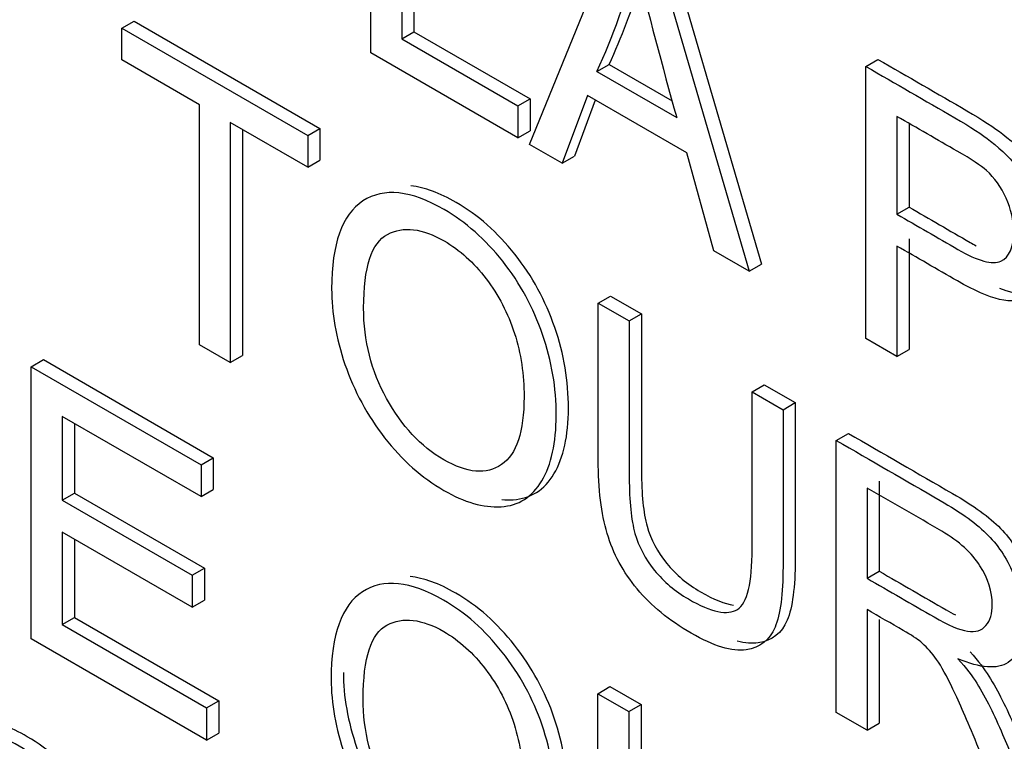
# Model space of a CAD drawing. Header units: inches. Extents: x 1 to 240, y -1 to 159.
# Tile 99 of 108: x 226.26 to 226.546, y 127.406 to 127.615. Entities that reach past the tile are written whole.
import ezdxf

# ---------------------------------------------------------------- set-up
doc = ezdxf.new("R2010")
doc.units = ezdxf.units.IN
doc.header["$MEASUREMENT"] = 0
doc.layers.add('Default', color=7, linetype='Continuous')
doc.layers.add('LAB20180', color=7, linetype='Continuous')

# ---------------------------------------------------------------- blocks, each defined once
blk = doc.blocks.new('SE1')
at = {"layer": 'LAB20180', "color": 7, "linetype": 'Continuous'}
for p, q in [((226.3620321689, 127.6056831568), (226.3620321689, 127.6847040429)), ((226.3745829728, 127.6815403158), (226.3745829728, 127.6117727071)), ((226.3710474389, 127.6794990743), (226.3710474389, 127.6097314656)), ((226.4081102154, 127.5790799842), (226.4341998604, 127.6430380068)), ((226.4477068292, 127.6393222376), (226.4754811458, 127.5442658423)), ((226.4441712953, 127.6372809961), (226.4719456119, 127.5422246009)), ((226.2898189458, 127.6128360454), (226.2933544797, 127.6148772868)), ((226.2898189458, 127.603582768), (226.2898189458, 127.6128360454)), ((226.2898189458, 127.6128360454), (226.3437739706, 127.5816850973)), ((226.2933544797, 127.6148772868), (226.3473095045, 127.5837263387)), ((226.3710474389, 127.6097314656), (226.3745829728, 127.6117727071)), ((226.3710474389, 127.6097314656), (226.4047864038, 127.5902522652)), ((226.3745829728, 127.6117727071), (226.4083219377, 127.5922935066)), ((226.4047864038, 127.5809989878), (226.3620321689, 127.6056831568)), ((226.3123115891, 127.5905966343), (226.2898189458, 127.603582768)), ((226.427688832, 127.600215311), (226.431224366, 127.6022565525)), ((226.431224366, 127.6022565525), (226.4495556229, 127.5916729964)), ((226.5057756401, 127.6017137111), (226.509311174, 127.6037549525)), ((226.5057756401, 127.522692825), (226.5057756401, 127.6017137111)), ((226.427688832, 127.600215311), (226.4508644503, 127.5868348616)), ((226.4249569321, 127.593275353), (226.4176263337, 127.5735858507)), ((226.453778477, 127.5766352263), (226.4249569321, 127.593275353)), ((226.3123115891, 127.5208816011), (226.3123115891, 127.5905966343)), ((226.4047864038, 127.5902522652), (226.4083219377, 127.5922935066)), ((226.4047864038, 127.5902522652), (226.4047864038, 127.5809989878)), ((226.4083219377, 127.5922935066), (226.4083219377, 127.5830402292)), ((226.4272414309, 127.591956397), (226.4211618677, 127.5756270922)), ((226.5147909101, 127.5872028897), (226.5147909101, 127.5588121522)), ((226.3437739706, 127.5724318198), (226.3212813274, 127.5854179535)), ((226.3212813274, 127.5854179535), (226.3212813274, 127.5157029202)), ((226.518326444, 127.5851497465), (226.518326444, 127.5608533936)), ((226.3248168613, 127.583376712), (226.3248168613, 127.5177441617)), ((226.3437739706, 127.5816850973), (226.3473095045, 127.5837263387)), ((226.3437739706, 127.5816850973), (226.3437739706, 127.5724318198)), ((226.3473095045, 127.5837263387), (226.3473095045, 127.5744730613)), ((226.4047864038, 127.5809989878), (226.4083219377, 127.5830402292)), ((226.4176263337, 127.5735858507), (226.4081102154, 127.5790799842)), ((226.4176263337, 127.5735858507), (226.4211618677, 127.5756270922)), ((226.4616099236, 127.5481919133), (226.453778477, 127.5766352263)), ((226.3437739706, 127.5724318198), (226.3473095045, 127.5744730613)), ((226.5147909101, 127.5588121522), (226.518326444, 127.5608533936)), ((226.5147909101, 127.5495588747), (226.5147909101, 127.5174878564)), ((226.518326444, 127.5516001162), (226.518326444, 127.5195290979)), ((226.4719456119, 127.5422246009), (226.4616099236, 127.5481919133)), ((226.4719456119, 127.5422246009), (226.4754811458, 127.5442658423)), ((226.428098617, 127.53300024), (226.431634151, 127.5350414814)), ((226.428098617, 127.53300024), (226.437113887, 127.5277952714)), ((226.431634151, 127.5350414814), (226.4406494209, 127.5298365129)), ((226.437113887, 127.5277952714), (226.4406494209, 127.5298365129)), ((226.5147909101, 127.5174878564), (226.5057756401, 127.522692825)), ((226.3212813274, 127.5157029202), (226.3123115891, 127.5208816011)), ((226.5147909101, 127.5174878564), (226.518326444, 127.5195290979)), ((226.2635016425, 127.5145226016), (226.2670371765, 127.5165638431)), ((226.2670371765, 127.5165638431), (226.3163479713, 127.4880942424)), ((226.3212813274, 127.5157029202), (226.3248168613, 127.5177441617)), ((226.2635016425, 127.4355017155), (226.2635016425, 127.5145226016)), ((226.2635016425, 127.5145226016), (226.3128124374, 127.4860530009)), ((226.4727651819, 127.5072119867), (226.4763007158, 127.5092532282)), ((226.4727651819, 127.5072119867), (226.4817349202, 127.5020333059)), ((226.4763007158, 127.5092532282), (226.4852704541, 127.5040745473)), ((226.4817349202, 127.5020333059), (226.4852704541, 127.5040745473)), ((226.3128124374, 127.4767997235), (226.2724713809, 127.5000906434)), ((226.2724713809, 127.5000906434), (226.2724713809, 127.4758007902)), ((226.2760069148, 127.4980494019), (226.2760069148, 127.4778420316)), ((226.4971701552, 127.4931217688), (226.5007056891, 127.4951630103)), ((226.4971701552, 127.4141534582), (226.4971701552, 127.4931217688)), ((226.3128124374, 127.4860530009), (226.3163479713, 127.4880942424)), ((226.3163479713, 127.4880942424), (226.3163479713, 127.478840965)), ((226.3128124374, 127.4860530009), (226.3128124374, 127.4767997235)), ((226.5096754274, 127.4813093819), (226.5096754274, 127.4551268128)), ((226.3128124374, 127.4767997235), (226.3163479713, 127.478840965)), ((226.5061398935, 127.4792681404), (226.5061398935, 127.4530855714)), ((226.2724713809, 127.4758007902), (226.2760069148, 127.4778420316)), ((226.2724713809, 127.4758007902), (226.3102171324, 127.4540082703)), ((226.2760069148, 127.4778420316), (226.3137526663, 127.4560495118)), ((226.3102171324, 127.4447024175), (226.2724713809, 127.4664949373)), ((226.2724713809, 127.4664949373), (226.2724713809, 127.4396288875)), ((226.2760069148, 127.4644536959), (226.2760069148, 127.441670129)), ((226.3102171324, 127.4540082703), (226.3137526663, 127.4560495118)), ((226.3137526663, 127.4560495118), (226.3137526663, 127.4467436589)), ((226.3102171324, 127.4540082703), (226.3102171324, 127.4447024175)), ((226.5061398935, 127.4530855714), (226.5096754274, 127.4551268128)), ((226.3102171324, 127.4447024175), (226.3137526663, 127.4467436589)), ((226.5061398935, 127.4439900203), (226.5061398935, 127.4089747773)), ((226.2724713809, 127.4396288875), (226.2760069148, 127.441670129)), ((226.2760069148, 127.441670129), (226.3179415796, 127.4174591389)), ((226.5096754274, 127.4411260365), (226.5096754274, 127.4110160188)), ((226.2724713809, 127.4396288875), (226.3144060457, 127.4154178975)), ((226.3144060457, 127.4061120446), (226.2635016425, 127.4355017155)), ((226.427962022, 127.4195713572), (226.431497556, 127.4216125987)), ((226.431497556, 127.4216125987), (226.4405128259, 127.4164076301)), ((226.427962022, 127.4195713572), (226.436977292, 127.4143663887)), ((226.3144060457, 127.4154178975), (226.3179415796, 127.4174591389)), ((226.3144060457, 127.4154178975), (226.3144060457, 127.4061120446)), ((226.3179415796, 127.4174591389), (226.3179415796, 127.4081532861)), ((226.436977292, 127.4143663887), (226.4405128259, 127.4164076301)), ((226.5061398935, 127.4089747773), (226.4971701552, 127.4141534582)), ((226.5061398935, 127.4089747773), (226.5096754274, 127.4110160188)), ((226.3144060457, 127.4061120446), (226.3179415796, 127.4081532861))]:
    blk.add_line(p, q, dxfattribs=at)
for centre, radius, start, end in [((226.2707234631, 127.6732285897), 0.1731157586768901, 335.0542550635, 346.2660775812), ((228.1314533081, 128.055381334), 1.744681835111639, 194.0398056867, 195.5784163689), ((226.274258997, 127.6752698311), 0.17311575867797, 335.0542550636, 343.7281593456)]:
    blk.add_arc(centre, radius, start, end, dxfattribs=at)
for points, knots in [([(226.5057756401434, 127.6017137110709), (226.5143811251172, 127.5967453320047), (226.5229866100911, 127.5917769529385), (226.531592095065, 127.5868085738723), (226.5361452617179, 127.5841798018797), (226.539605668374, 127.5818664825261), (226.5419733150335, 127.5800263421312), (226.5453364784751, 127.5774124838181), (226.5481656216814, 127.5745584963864), (226.5504422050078, 127.5714565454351), (226.552739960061, 127.5683257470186), (226.5545400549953, 127.5647268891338), (226.5559060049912, 127.560678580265), (226.5572984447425, 127.5565517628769), (226.5580004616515, 127.5525819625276), (226.5580004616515, 127.5419091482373), (226.5561336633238, 127.5373087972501), (226.552445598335, 127.5348114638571), (226.5487139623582, 127.5322846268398), (226.5420188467, 127.5338388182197), (226.532366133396, 127.5394118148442), (226.526507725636, 127.5427941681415), (226.520649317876, 127.5461765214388), (226.514790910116, 127.549558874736)], [0, 0, 0, 0, 0.216957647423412, 0.216957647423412, 0.216957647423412, 0.3044848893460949, 0.3044848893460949, 0.3044848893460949, 0.3811069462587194, 0.3811069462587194, 0.3811069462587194, 0.4539712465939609, 0.4539712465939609, 0.4539712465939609, 0.5331551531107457, 0.5331551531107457, 0.6711919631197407, 0.6711919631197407, 0.6711919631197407, 0.8522983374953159, 0.8522983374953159, 0.8522983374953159, 1, 1, 1, 1]), ([(226.5093111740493, 127.6037549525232), (226.5179166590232, 127.598786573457), (226.5265221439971, 127.5938181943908), (226.5351276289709, 127.5888498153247), (226.5396807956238, 127.586221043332), (226.5431412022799, 127.5839077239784), (226.5455088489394, 127.5820675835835), (226.548872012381, 127.5794537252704), (226.5517011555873, 127.5765997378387), (226.5539777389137, 127.5734977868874), (226.5562754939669, 127.5703669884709), (226.5580755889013, 127.5667681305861), (226.5594415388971, 127.5627198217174), (226.5608339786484, 127.5585930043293), (226.5615359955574, 127.5546232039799), (226.5615359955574, 127.5439503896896), (226.5596691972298, 127.5393500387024), (226.555981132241, 127.5368527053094), (226.5535124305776, 127.5351810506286), (226.5497467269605, 127.5352955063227), (226.5446857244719, 127.5371780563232)], [0, 0, 0, 0, 0.216957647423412, 0.216957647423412, 0.216957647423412, 0.3044848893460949, 0.3044848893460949, 0.3044848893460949, 0.3811069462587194, 0.3811069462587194, 0.3811069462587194, 0.4539712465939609, 0.4539712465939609, 0.4539712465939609, 0.5331551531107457, 0.5331551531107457, 0.6711919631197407, 0.6711919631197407, 0.6711919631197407, 0.7910047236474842, 0.7910047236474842, 0.7910047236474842, 0.7910047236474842]), ([(226.514790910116, 127.5588121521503), (226.5206948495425, 127.5554035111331), (226.526598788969, 127.5519948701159), (226.5325027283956, 127.5485862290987), (226.5383763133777, 127.5451951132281), (226.5425196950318, 127.5440647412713), (226.5474371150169, 127.5462729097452), (226.5486664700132, 127.5491382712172), (226.5486664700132, 127.5570245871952), (226.5479379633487, 127.5602842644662), (226.5465264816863, 127.5634650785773), (226.5451003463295, 127.566678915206), (226.5431571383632, 127.5693535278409), (226.5407894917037, 127.5715091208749), (226.5392512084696, 127.5729096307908), (226.536418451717, 127.574716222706), (226.5323206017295, 127.5770821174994), (226.5264773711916, 127.5804557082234), (226.5206341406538, 127.5838292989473), (226.514790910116, 127.5872028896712)], [0, 0, 0, 0, 0.2155027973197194, 0.2155027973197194, 0.2155027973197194, 0.3550350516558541, 0.3550350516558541, 0.4945673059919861, 0.4945673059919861, 0.5956079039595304, 0.5956079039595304, 0.5956079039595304, 0.6831759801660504, 0.6831759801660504, 0.6831759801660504, 0.7866919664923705, 0.7866919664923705, 0.7866919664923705, 1, 1, 1, 1]), ([(226.4001014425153, 127.4759520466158), (226.4012197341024, 127.4758468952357), (226.4023207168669, 127.4758270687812), (226.4034045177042, 127.475894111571), (226.4085040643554, 127.4762095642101), (226.4124653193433, 127.4787068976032), (226.4180201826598, 127.488117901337), (226.4194316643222, 127.4944532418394), (226.4194316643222, 127.5103310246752), (226.4181658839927, 127.5181384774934), (226.4154704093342, 127.5259196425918), (226.412784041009, 127.5336745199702), (226.408979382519, 127.5407469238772), (226.403905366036, 127.5471601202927), (226.3988513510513, 127.5535480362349), (226.3931598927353, 127.5585689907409), (226.3820469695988, 127.5649850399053), (226.3776485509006, 127.5666001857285), (226.3737020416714, 127.567014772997)], [0.309310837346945, 0.309310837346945, 0.309310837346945, 0.309310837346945, 0.3255531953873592, 0.3255531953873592, 0.3255531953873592, 0.4116387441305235, 0.4116387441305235, 0.4977242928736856, 0.4977242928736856, 0.5826771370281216, 0.5826771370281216, 0.5826771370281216, 0.6629406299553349, 0.6629406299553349, 0.6629406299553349, 0.7434569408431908, 0.7434569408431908, 0.8053437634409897, 0.8053437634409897, 0.8053437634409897, 0.8053437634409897]), ([(226.3506947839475, 127.5371536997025), (226.3506947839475, 127.5502449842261), (226.353745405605, 127.5586833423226), (226.3598011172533, 127.5626527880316), (226.3658326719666, 127.566606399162), (226.3737338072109, 127.5657021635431), (226.3896243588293, 127.5565277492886), (226.3953158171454, 127.5515067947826), (226.4003698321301, 127.5451188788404), (226.4054438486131, 127.5387056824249), (226.4092485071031, 127.5316332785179), (226.4119348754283, 127.5238784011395), (226.4146303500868, 127.5160972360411), (226.4158961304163, 127.5082897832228), (226.4158961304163, 127.492412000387), (226.4144846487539, 127.4860766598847), (226.4089297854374, 127.4766656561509), (226.4049685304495, 127.4741683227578), (226.3998689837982, 127.4738528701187), (226.3947345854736, 127.4735352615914), (226.3892145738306, 127.475167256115), (226.3768754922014, 127.4822912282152), (226.3711385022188, 127.487391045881), (226.3610304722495, 127.5003771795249), (226.3572058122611, 127.5074748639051), (226.3545649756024, 127.5152034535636), (226.3519329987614, 127.5229061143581), (226.3506947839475, 127.5302137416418), (226.3506947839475, 127.5371536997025)], [0, 0, 0, 0, 0.1334347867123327, 0.1334347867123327, 0.1334347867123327, 0.2565430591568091, 0.2565430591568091, 0.3370593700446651, 0.3370593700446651, 0.3370593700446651, 0.4173228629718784, 0.4173228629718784, 0.4173228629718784, 0.5022757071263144, 0.5022757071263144, 0.5883612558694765, 0.5883612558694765, 0.6744468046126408, 0.6744468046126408, 0.6744468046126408, 0.7513933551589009, 0.7513933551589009, 0.8348507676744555, 0.8348507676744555, 0.9183081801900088, 0.9183081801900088, 0.9183081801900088, 1, 1, 1, 1]), ([(226.5183264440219, 127.5608533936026), (226.5242303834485, 127.5574447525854), (226.530134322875, 127.5540361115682), (226.5360382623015, 127.550627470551), (226.5366418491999, 127.5502789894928), (226.5372271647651, 127.5499543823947), (226.5377942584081, 127.5496536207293)], [0, 0, 0, 0, 0.2155027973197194, 0.2155027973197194, 0.2155027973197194, 0.2298415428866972, 0.2298415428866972, 0.2298415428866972, 0.2298415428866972]), ([(226.3599832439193, 127.531580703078), (226.3599832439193, 127.5220645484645), (226.3622142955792, 127.513258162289), (226.3666308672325, 127.5052929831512), (226.3710701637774, 127.4972868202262), (226.3765567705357, 127.49136049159), (226.3900341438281, 127.4835793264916), (226.3956345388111, 127.483079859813), (226.4043766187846, 127.4890734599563), (226.4065621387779, 127.495645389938), (226.4065621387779, 127.512206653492), (226.4056515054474, 127.518305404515), (226.4037847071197, 127.5241675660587), (226.4019102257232, 127.5300538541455), (226.3991404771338, 127.5353661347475), (226.395543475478, 127.5400716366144), (226.3919139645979, 127.5448196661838), (226.3878941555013, 127.5484311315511), (226.377012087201, 127.5547138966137), (226.3715027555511, 127.5553710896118), (226.3669040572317, 127.5529263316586), (226.3623281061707, 127.5504936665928), (226.3599832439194, 127.5434101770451), (226.3599832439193, 127.531580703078)], [0, 0, 0, 0, 0.1293601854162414, 0.1293601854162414, 0.1293601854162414, 0.2536216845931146, 0.2536216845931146, 0.3795738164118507, 0.3795738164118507, 0.5055259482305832, 0.5055259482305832, 0.5851433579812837, 0.5851433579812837, 0.5851433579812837, 0.6642562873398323, 0.6642562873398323, 0.6642562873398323, 0.7431994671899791, 0.7431994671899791, 0.8548362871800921, 0.8548362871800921, 0.8548362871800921, 1, 1, 1, 1]), ([(226.4817349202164, 127.5020333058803), (226.4817349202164, 127.4868390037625), (226.4817349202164, 127.4716447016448), (226.4817349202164, 127.4564503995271), (226.4817349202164, 127.4484589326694), (226.4809608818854, 127.4425967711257), (226.4794128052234, 127.438863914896), (226.477849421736, 127.4350941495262), (226.4750872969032, 127.4328966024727), (226.4669826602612, 127.431687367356), (226.4616554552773, 127.4333434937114), (226.4486789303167, 127.4408354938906), (226.4434883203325, 127.4450941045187), (226.439390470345, 127.4499836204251), (226.4353091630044, 127.4548533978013), (226.4324241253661, 127.4602621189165), (226.430693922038, 127.4660979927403), (226.4289797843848, 127.47187967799), (226.4280986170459, 127.4790052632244), (226.4280986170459, 127.4874173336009), (226.4280986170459, 127.5026116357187), (226.4280986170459, 127.5178059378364), (226.4280986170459, 127.5330002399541)], [0, 0, 0, 0, 0.2291386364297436, 0.2291386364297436, 0.2291386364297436, 0.3257435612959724, 0.3257435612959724, 0.3257435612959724, 0.4153476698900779, 0.4153476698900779, 0.5049517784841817, 0.5049517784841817, 0.5926891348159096, 0.5926891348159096, 0.5926891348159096, 0.6694872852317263, 0.6694872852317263, 0.6694872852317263, 0.7708686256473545, 0.7708686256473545, 0.7708686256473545, 1, 1, 1, 1]), ([(226.4406494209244, 127.5298365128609), (226.4406494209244, 127.5146597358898), (226.4406494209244, 127.4994829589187), (226.4406494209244, 127.4843061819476), (226.4406494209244, 127.4774187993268), (226.4411958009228, 127.4720561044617), (226.4422885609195, 127.4681655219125), (226.4433659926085, 127.4643295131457), (226.4452936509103, 127.4606998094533), (226.4479800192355, 127.4574138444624), (226.450685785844, 127.4541041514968), (226.4539446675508, 127.4513413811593), (226.4616369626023, 127.4469002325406), (226.4648268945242, 127.4456320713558), (226.4673933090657, 127.4452974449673)], [0, 0, 0, 0, 0.2722644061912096, 0.2722644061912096, 0.2722644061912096, 0.3642779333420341, 0.3642779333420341, 0.3642779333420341, 0.4250031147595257, 0.4250031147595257, 0.4250031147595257, 0.4899513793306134, 0.4899513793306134, 0.5540926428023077, 0.5540926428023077, 0.5540926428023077, 0.5540926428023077]), ([(226.4371138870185, 127.5277952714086), (226.4371138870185, 127.5126184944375), (226.4371138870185, 127.4974417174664), (226.4371138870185, 127.4822649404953), (226.4371138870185, 127.4753775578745), (226.4376602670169, 127.4700148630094), (226.4387530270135, 127.4661242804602), (226.4398304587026, 127.4622882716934), (226.4417581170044, 127.458658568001), (226.4444444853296, 127.4553726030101), (226.4471502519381, 127.4520629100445), (226.4504091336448, 127.449300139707), (226.4609269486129, 127.4432276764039), (226.4656622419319, 127.4422287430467), (226.4685307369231, 127.4440425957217), (226.4713775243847, 127.4458427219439), (226.4727651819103, 127.4517448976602), (226.4727651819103, 127.4616816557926), (226.4727651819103, 127.4768584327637), (226.4727651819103, 127.4920352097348), (226.4727651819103, 127.5072119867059)], [0, 0, 0, 0, 0.2722644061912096, 0.2722644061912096, 0.2722644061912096, 0.3642779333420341, 0.3642779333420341, 0.3642779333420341, 0.4250031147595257, 0.4250031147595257, 0.4250031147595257, 0.4899513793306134, 0.4899513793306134, 0.601509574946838, 0.601509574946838, 0.601509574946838, 0.7277055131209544, 0.7277055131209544, 0.7277055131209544, 1, 1, 1, 1]), ([(226.4852704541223, 127.5040745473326), (226.4852704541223, 127.4888802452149), (226.4852704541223, 127.4736859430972), (226.4852704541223, 127.4584916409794), (226.4852704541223, 127.4505001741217), (226.4844964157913, 127.444638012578), (226.4829483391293, 127.4409051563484), (226.481384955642, 127.4371353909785), (226.4786228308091, 127.434937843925), (226.472773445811, 127.4340650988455), (226.4707256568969, 127.4342415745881), (226.4684311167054, 127.4348511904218)], [0, 0, 0, 0, 0.2291386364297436, 0.2291386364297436, 0.2291386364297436, 0.3257435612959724, 0.3257435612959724, 0.3257435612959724, 0.4153476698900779, 0.4153476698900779, 0.4550840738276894, 0.4550840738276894, 0.4550840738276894, 0.4550840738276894]), ([(226.4971701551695, 127.4931217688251), (226.5072478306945, 127.4873034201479), (226.5173255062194, 127.4814850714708), (226.5274031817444, 127.4756667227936), (226.5335044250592, 127.4721441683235), (226.5381486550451, 127.4687793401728), (226.5413358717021, 127.4655196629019), (226.5444834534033, 127.462300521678), (226.5470273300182, 127.458290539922), (226.5489396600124, 127.453611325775), (226.5508723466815, 127.4488823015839), (226.5517626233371, 127.4444106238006), (226.5517626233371, 127.4344738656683), (226.5502145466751, 127.430635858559), (226.5439311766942, 127.4265875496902), (226.5390592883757, 127.4269292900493), (226.5325027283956, 127.4297157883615)], [0, 0, 0, 0, 0.3180545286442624, 0.3180545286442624, 0.3180545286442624, 0.466626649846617, 0.466626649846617, 0.466626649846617, 0.5738773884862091, 0.5738773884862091, 0.5738773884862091, 0.6937695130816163, 0.6937695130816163, 0.8468847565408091, 0.8468847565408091, 1, 1, 1, 1]), ([(226.5007056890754, 127.4951630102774), (226.5107833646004, 127.4893446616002), (226.5208610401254, 127.4835263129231), (226.5309387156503, 127.477707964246), (226.5370399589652, 127.4741854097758), (226.541684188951, 127.4708205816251), (226.544871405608, 127.4675609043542), (226.5480189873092, 127.4643417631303), (226.5505628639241, 127.4603317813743), (226.5524751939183, 127.4556525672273), (226.5544078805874, 127.4509235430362), (226.555298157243, 127.446451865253), (226.555298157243, 127.4419027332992), (226.5552964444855, 127.4417192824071), (226.5552930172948, 127.441537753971)], [0, 0, 0, 0, 0.3180545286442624, 0.3180545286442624, 0.3180545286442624, 0.466626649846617, 0.466626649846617, 0.466626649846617, 0.5738773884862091, 0.5738773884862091, 0.5738773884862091, 0.6937695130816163, 0.6937695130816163, 0.6988624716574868, 0.6988624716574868, 0.6988624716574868, 0.6988624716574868]), ([(226.5061398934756, 127.4530855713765), (226.5126205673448, 127.4493439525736), (226.519101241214, 127.4456023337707), (226.5255819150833, 127.4418607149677), (226.5297252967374, 127.4394685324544), (226.5330035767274, 127.4380489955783), (226.5376478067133, 127.4373655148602), (226.5394235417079, 127.4379175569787), (226.5406528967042, 127.4393633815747), (226.5418893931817, 127.4408176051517), (226.5424741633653, 127.4428859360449), (226.5424741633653, 127.4491424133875), (226.5412903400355, 127.4529278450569), (226.5389226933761, 127.4567132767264), (226.5366031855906, 127.4604217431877), (226.5328669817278, 127.4637846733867), (226.5278129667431, 127.4667551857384), (226.5205891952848, 127.4710009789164), (226.5133642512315, 127.4750971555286), (226.5061398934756, 127.4792681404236)], [0, 0, 0, 0, 0.228276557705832, 0.228276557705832, 0.228276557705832, 0.3263922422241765, 0.3263922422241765, 0.424507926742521, 0.424507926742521, 0.424507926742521, 0.4981860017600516, 0.4981860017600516, 0.607168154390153, 0.607168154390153, 0.607168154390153, 0.7455263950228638, 0.7455263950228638, 0.7455263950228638, 1, 1, 1, 1]), ([(226.350558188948, 127.4237248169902), (226.350558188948, 127.4367635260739), (226.3536088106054, 127.4452544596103), (226.3596645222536, 127.4491713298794), (226.3657416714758, 127.4531020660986), (226.3735972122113, 127.4522732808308), (226.3894877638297, 127.4430988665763), (226.3951792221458, 127.4380779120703), (226.4002332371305, 127.4316374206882), (226.4052671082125, 127.4252225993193), (226.4091574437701, 127.4181781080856), (226.4117982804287, 127.4104495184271), (226.4144571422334, 127.402668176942), (226.4157595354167, 127.3948609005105), (226.4157595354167, 127.3789831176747), (226.4143480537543, 127.3726477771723), (226.4087931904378, 127.3632367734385), (226.4048319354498, 127.3607394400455), (226.3997323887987, 127.3604239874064), (226.394597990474, 127.3601063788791), (226.389077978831, 127.3617383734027), (226.3767388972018, 127.3688623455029), (226.3710019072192, 127.3739095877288), (226.3659478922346, 127.3804552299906), (226.3609142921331, 127.3869744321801), (226.3570692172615, 127.3940459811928), (226.3518786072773, 127.4094505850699), (226.350558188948, 127.4167848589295), (226.350558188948, 127.4237248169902)], [0, 0, 0, 0, 0.133288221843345, 0.133288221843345, 0.133288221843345, 0.256521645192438, 0.256521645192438, 0.3371198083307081, 0.3371198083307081, 0.3371198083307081, 0.4172492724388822, 0.4172492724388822, 0.4172492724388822, 0.5022216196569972, 0.5022216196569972, 0.5883269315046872, 0.5883269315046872, 0.6744322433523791, 0.6744322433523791, 0.6744322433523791, 0.7528801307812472, 0.7528801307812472, 0.8379659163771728, 0.8379659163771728, 0.8379659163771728, 0.918982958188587, 0.918982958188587, 1, 1, 1, 1]), ([(226.3540937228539, 127.4257660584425), (226.3540937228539, 127.4188261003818), (226.3554141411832, 127.4114918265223), (226.3606047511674, 127.3960872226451), (226.364449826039, 127.3890156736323), (226.3694834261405, 127.3824964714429), (226.3745374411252, 127.3759508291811), (226.3802744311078, 127.3709035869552), (226.3926135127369, 127.363779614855), (226.3981335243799, 127.3621476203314), (226.4032679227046, 127.3624652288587), (226.4083674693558, 127.3627806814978), (226.4123287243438, 127.3652780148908), (226.4178835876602, 127.3746890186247), (226.4192950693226, 127.381024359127), (226.4192950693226, 127.3969021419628), (226.4179926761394, 127.4047094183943), (226.4153338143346, 127.4124907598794), (226.412692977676, 127.420219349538), (226.4088026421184, 127.4272638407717), (226.4037687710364, 127.4336786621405), (226.3987147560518, 127.4401191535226), (226.3930232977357, 127.4451401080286), (226.3818648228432, 127.4515824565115), (226.3774407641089, 127.4531822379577), (226.3734712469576, 127.453561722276)], [0, 0, 0, 0, 0.08101704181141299, 0.08101704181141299, 0.1620340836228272, 0.1620340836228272, 0.1620340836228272, 0.2471198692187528, 0.2471198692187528, 0.3255677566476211, 0.3255677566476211, 0.3255677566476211, 0.4116730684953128, 0.4116730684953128, 0.4977783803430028, 0.4977783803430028, 0.5827507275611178, 0.5827507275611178, 0.5827507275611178, 0.6628801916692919, 0.6628801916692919, 0.6628801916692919, 0.7434783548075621, 0.7434783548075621, 0.806012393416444, 0.806012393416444, 0.806012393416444, 0.806012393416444]), ([(226.5096754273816, 127.4551268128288), (226.5161561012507, 127.4513851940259), (226.52263677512, 127.447643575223), (226.5291174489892, 127.44390195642), (226.5300594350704, 127.4433581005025), (226.5309567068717, 127.4428645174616), (226.5318081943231, 127.4424224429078)], [0, 0, 0, 0, 0.228276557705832, 0.228276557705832, 0.228276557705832, 0.2505828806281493, 0.2505828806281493, 0.2505828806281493, 0.2505828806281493]), ([(226.545980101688, 127.3859730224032), (226.5429598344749, 127.3931846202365), (226.5399395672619, 127.4003962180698), (226.5369193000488, 127.407607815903), (226.5342977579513, 127.4138673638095), (226.5321384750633, 127.4187275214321), (226.5304082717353, 127.4222500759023), (226.52869561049, 127.4257369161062), (226.5271755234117, 127.4284276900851), (226.5258095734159, 127.4302152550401), (226.5244967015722, 127.4319333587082), (226.5230776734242, 127.4334749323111), (226.5217117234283, 127.4346315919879), (226.5206681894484, 127.4355152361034), (226.5189798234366, 127.4365768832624), (226.5166577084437, 127.4379175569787), (226.513151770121, 127.4399417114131), (226.5096458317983, 127.4419658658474), (226.5061398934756, 127.4439900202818)], [0, 0, 0, 0, 0.3068144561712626, 0.3068144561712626, 0.3068144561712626, 0.5154876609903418, 0.5154876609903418, 0.5154876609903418, 0.6344134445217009, 0.6344134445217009, 0.6344134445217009, 0.7161084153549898, 0.7161084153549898, 0.7161084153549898, 0.8084675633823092, 0.8084675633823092, 0.8084675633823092, 1, 1, 1, 1]), ([(226.3598466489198, 127.4181518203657), (226.3598466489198, 127.4086356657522), (226.3620777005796, 127.3998292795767), (226.3664942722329, 127.3918641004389), (226.3709335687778, 127.3838579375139), (226.3764201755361, 127.3779316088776), (226.3898975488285, 127.3701504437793), (226.3954979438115, 127.3696509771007), (226.404240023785, 127.375644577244), (226.4064255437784, 127.3822165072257), (226.4064255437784, 127.3987777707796), (226.4055149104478, 127.4048765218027), (226.4036481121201, 127.4107386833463), (226.4017736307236, 127.4166249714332), (226.3990038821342, 127.4218846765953), (226.3954068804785, 127.4266427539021), (226.3918306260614, 127.4313733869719), (226.3877575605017, 127.4350022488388), (226.3768754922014, 127.4412850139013), (226.3713661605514, 127.4419422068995), (226.3667674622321, 127.4394974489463), (226.3621915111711, 127.4370647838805), (226.3598466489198, 127.4299812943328), (226.3598466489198, 127.4181518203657)], [0, 0, 0, 0, 0.1293605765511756, 0.1293605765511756, 0.1293605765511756, 0.2536224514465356, 0.2536224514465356, 0.3795749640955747, 0.3795749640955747, 0.5055274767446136, 0.5055274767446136, 0.5851451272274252, 0.5851451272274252, 0.5851451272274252, 0.6642298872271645, 0.6642298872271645, 0.6642298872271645, 0.7431838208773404, 0.7431838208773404, 0.8548358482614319, 0.8548358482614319, 0.8548358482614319, 1, 1, 1, 1]), ([(226.5325027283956, 127.4297157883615), (226.5349159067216, 127.4269555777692), (226.5367371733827, 127.4245896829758), (226.537966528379, 127.4226181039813), (226.5406626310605, 127.4182942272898), (226.5431116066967, 127.4133385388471), (226.5454792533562, 127.4077655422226), (226.5494877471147, 127.3983302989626), (226.5533714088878, 127.3888734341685), (226.5573174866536, 127.3794273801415)], [0, 0, 0, 0, 0.1600596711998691, 0.1600596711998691, 0.1600596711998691, 0.4533670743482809, 0.4533670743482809, 0.4533670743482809, 1, 1, 1, 1]), ([(226.5360382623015, 127.4317570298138), (226.5384514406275, 127.4289968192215), (226.5402727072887, 127.4266309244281), (226.5415020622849, 127.4246593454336), (226.5441981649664, 127.4203354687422), (226.5466471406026, 127.4153797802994), (226.5490147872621, 127.4098067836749), (226.5530232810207, 127.400371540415), (226.5569069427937, 127.3909146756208), (226.5608530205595, 127.3814686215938)], [0, 0, 0, 0, 0.1600596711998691, 0.1600596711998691, 0.1600596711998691, 0.4533670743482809, 0.4533670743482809, 0.4533670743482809, 1, 1, 1, 1]), ([(226.4815983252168, 127.3886044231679), (226.4815983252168, 127.3733925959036), (226.4815983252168, 127.3581807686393), (226.4815983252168, 127.3429689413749), (226.4815983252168, 127.335030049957), (226.4808242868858, 127.3291678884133), (226.4792762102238, 127.3254350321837), (226.4777128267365, 127.3216652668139), (226.4749507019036, 127.3194677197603), (226.4668460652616, 127.3182584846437), (226.4615188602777, 127.3199146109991), (226.4485878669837, 127.3273803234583), (226.4433517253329, 127.3316652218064), (226.4392538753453, 127.3365547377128), (226.4351914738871, 127.3414019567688), (226.432333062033, 127.3468069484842), (226.4305573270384, 127.3526691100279), (226.4288048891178, 127.3584543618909), (226.4279620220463, 127.365576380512), (226.4279620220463, 127.3739358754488), (226.4279620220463, 127.3891477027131), (226.4279620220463, 127.4043595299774), (226.4279620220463, 127.4195713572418)], [0, 0, 0, 0, 0.2294073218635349, 0.2294073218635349, 0.2294073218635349, 0.3257508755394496, 0.3257508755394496, 0.3257508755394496, 0.4155642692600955, 0.4155642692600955, 0.5053776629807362, 0.5053776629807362, 0.5926962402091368, 0.5926962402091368, 0.5926962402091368, 0.6694545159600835, 0.6694545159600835, 0.6694545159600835, 0.7705824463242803, 0.7705824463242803, 0.7705824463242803, 1, 1, 1, 1]), ([(226.4405128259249, 127.4164076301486), (226.4405128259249, 127.4012308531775), (226.4405128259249, 127.3860540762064), (226.4405128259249, 127.3708772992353), (226.4405128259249, 127.3639899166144), (226.4410592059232, 127.3586272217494), (226.4421519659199, 127.3547366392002), (226.4432293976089, 127.3509006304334), (226.4451570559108, 127.347270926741), (226.4478434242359, 127.3439849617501), (226.4505491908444, 127.3406752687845), (226.4538080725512, 127.3378599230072), (226.4576782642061, 127.3356780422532), (226.4641781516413, 127.332013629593), (226.4688335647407, 127.3308299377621), (226.471682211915, 127.3324996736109)], [0, 0, 0, 0, 0.2722731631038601, 0.2722731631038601, 0.2722731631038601, 0.3642896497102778, 0.3642896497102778, 0.3642896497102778, 0.4250167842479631, 0.4250167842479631, 0.4250167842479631, 0.4955333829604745, 0.4955333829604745, 0.4955333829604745, 0.5985421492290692, 0.5985421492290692, 0.5985421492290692, 0.5985421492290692]), ([(226.4369772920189, 127.4143663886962), (226.4369772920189, 127.3991896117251), (226.4369772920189, 127.384012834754), (226.4369772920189, 127.3688360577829), (226.4369772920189, 127.3619486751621), (226.4375236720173, 127.356585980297), (226.438616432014, 127.3526953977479), (226.439693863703, 127.3488593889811), (226.4416215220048, 127.3452296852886), (226.44430789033, 127.3419437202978), (226.4470136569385, 127.3386340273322), (226.4502725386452, 127.3358186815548), (226.4541427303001, 127.3336368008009), (226.4608344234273, 127.329864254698), (226.4655711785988, 127.3287209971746), (226.4683941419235, 127.3306137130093), (226.4711944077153, 127.3324912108), (226.4726285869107, 127.3383160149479), (226.4726285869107, 127.3482527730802), (226.4726285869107, 127.3634295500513), (226.4726285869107, 127.3786063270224), (226.4726285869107, 127.3937831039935)], [0, 0, 0, 0, 0.2722731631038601, 0.2722731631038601, 0.2722731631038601, 0.3642896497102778, 0.3642896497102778, 0.3642896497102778, 0.4250167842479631, 0.4250167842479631, 0.4250167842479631, 0.4955333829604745, 0.4955333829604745, 0.4955333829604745, 0.6015818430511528, 0.6015818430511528, 0.6015818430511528, 0.7277548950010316, 0.7277548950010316, 0.7277548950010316, 1, 1, 1, 1]), ([(226.2261656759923, 127.3820351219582), (226.2261656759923, 127.3950738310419), (226.2292162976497, 127.4035647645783), (226.235272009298, 127.4074816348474), (226.2413491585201, 127.4114123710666), (226.2492046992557, 127.4105835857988), (226.2650952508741, 127.4014091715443), (226.2707867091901, 127.3963356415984), (226.2808947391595, 127.383559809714), (226.2847649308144, 127.3764884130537), (226.287405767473, 127.3687072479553), (226.2900286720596, 127.360978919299), (226.291367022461, 127.3531712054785), (226.291367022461, 127.3372934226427), (226.2899555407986, 127.3309580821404), (226.2871781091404, 127.3262525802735), (226.2843822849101, 127.3215159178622), (226.2804394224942, 127.3190497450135), (226.275339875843, 127.3187342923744), (226.2702054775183, 127.3184166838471), (226.2646854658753, 127.3199961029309), (226.2523463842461, 127.327120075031), (226.2466093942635, 127.3322198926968), (226.2415553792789, 127.3387655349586), (226.2365217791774, 127.3452847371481), (226.2326767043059, 127.3523562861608), (226.2274860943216, 127.3677608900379), (226.2261656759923, 127.3750951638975), (226.2261656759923, 127.3820351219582)], [0, 0, 0, 0, 0.1332796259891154, 0.1332796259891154, 0.1332796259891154, 0.2563760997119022, 0.2563760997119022, 0.336884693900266, 0.336884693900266, 0.4173932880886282, 0.4173932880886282, 0.4173932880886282, 0.5049675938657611, 0.5049675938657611, 0.5937095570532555, 0.5937095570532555, 0.5937095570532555, 0.6743467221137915, 0.6743467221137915, 0.6743467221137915, 0.7528406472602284, 0.7528406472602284, 0.8379763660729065, 0.8379763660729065, 0.8379763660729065, 0.9189881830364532, 0.9189881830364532, 1, 1, 1, 1]), ([(226.2755706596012, 127.3208275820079), (226.2766895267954, 127.3207259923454), (226.2777910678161, 127.3207084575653), (226.2788754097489, 127.3207755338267), (226.2839749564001, 127.3210909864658), (226.287917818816, 127.3235571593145), (226.2907136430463, 127.3282938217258), (226.2934910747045, 127.3329993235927), (226.2949025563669, 127.339334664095), (226.2949025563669, 127.3552124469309), (226.2935642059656, 127.3630201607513), (226.290941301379, 127.3707484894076), (226.2883004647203, 127.378529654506), (226.2844302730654, 127.3856010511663), (226.2743222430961, 127.3983768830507), (226.26863078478, 127.4034504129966), (226.2574722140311, 127.4098928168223), (226.2530480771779, 127.4114926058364), (226.2490784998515, 127.4118720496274)], [0.3090760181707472, 0.3090760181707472, 0.3090760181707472, 0.3090760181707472, 0.3256532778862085, 0.3256532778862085, 0.3256532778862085, 0.4062904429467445, 0.4062904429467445, 0.4062904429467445, 0.495032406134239, 0.495032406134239, 0.5826067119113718, 0.5826067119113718, 0.5826067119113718, 0.663115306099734, 0.663115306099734, 0.7436239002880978, 0.7436239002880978, 0.8060896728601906, 0.8060896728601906, 0.8060896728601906, 0.8060896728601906])]:
    blk.add_open_spline(points, degree=3, knots=knots, dxfattribs=at)

msp = doc.modelspace()

# ---------------------------------------------------------------- block references
at = {"layer": 'Default'}
msp.add_blockref('SE1', (0, 0), dxfattribs=at)

doc.saveas('drawing.dxf')
